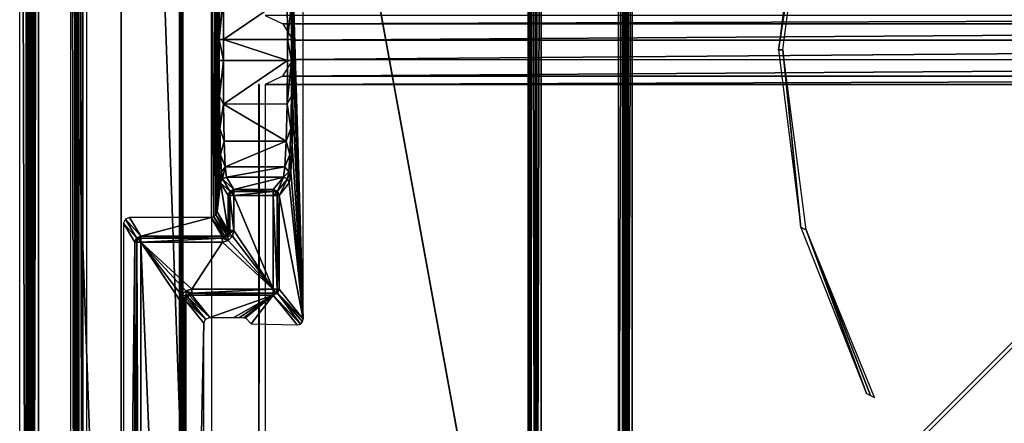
# Model space of a CAD drawing. Header units: millimetres. Extents: x -6 to 112, y 0 to 110.
# Tile 3 of 19: x -6 to 36, y 39 to 56. Entities that reach past the tile are written whole.
import ezdxf

# ---------------------------------------------------------------- set-up
doc = ezdxf.new("R2010")
doc.units = ezdxf.units.MM
doc.header["$LTSCALE"] = 159.143519
for name, color, linetype in [('10', 7, 'CONTINUOUS'), ('11', 7, 'CONTINUOUS'), ('119', 7, 'CONTINUOUS'), ('133', 7, 'CONTINUOUS'), ('134', 7, 'CONTINUOUS'), ('137', 7, 'CONTINUOUS'), ('138', 7, 'CONTINUOUS'), ('155', 7, 'CONTINUOUS'), ('156', 7, 'CONTINUOUS'), ('161', 7, 'CONTINUOUS'), ('236', 7, 'CONTINUOUS'), ('241', 7, 'CONTINUOUS'), ('247', 7, 'CONTINUOUS'), ('248', 7, 'CONTINUOUS'), ('249', 7, 'CONTINUOUS'), ('273', 7, 'CONTINUOUS'), ('278', 7, 'CONTINUOUS'), ('282', 7, 'CONTINUOUS'), ('283', 7, 'CONTINUOUS'), ('297', 7, 'CONTINUOUS'), ('298', 7, 'CONTINUOUS'), ('299', 7, 'CONTINUOUS'), ('3', 7, 'CONTINUOUS'), ('300', 7, 'CONTINUOUS'), ('305', 7, 'CONTINUOUS'), ('306', 7, 'CONTINUOUS'), ('307', 7, 'CONTINUOUS'), ('308', 7, 'CONTINUOUS'), ('311', 7, 'CONTINUOUS'), ('312', 7, 'CONTINUOUS'), ('32', 7, 'CONTINUOUS'), ('321', 7, 'CONTINUOUS'), ('322', 7, 'CONTINUOUS'), ('323', 7, 'CONTINUOUS'), ('326', 7, 'CONTINUOUS'), ('336', 7, 'CONTINUOUS'), ('34', 7, 'CONTINUOUS'), ('344', 7, 'CONTINUOUS'), ('350', 7, 'CONTINUOUS'), ('365', 7, 'CONTINUOUS'), ('37', 7, 'CONTINUOUS'), ('404', 7, 'CONTINUOUS'), ('416', 7, 'CONTINUOUS'), ('417', 7, 'CONTINUOUS'), ('421', 7, 'CONTINUOUS'), ('425', 7, 'CONTINUOUS'), ('431', 7, 'CONTINUOUS'), ('433', 7, 'CONTINUOUS'), ('46', 7, 'CONTINUOUS'), ('48', 7, 'CONTINUOUS'), ('52', 7, 'CONTINUOUS'), ('53', 7, 'CONTINUOUS'), ('54', 7, 'CONTINUOUS'), ('58', 7, 'CONTINUOUS'), ('62', 7, 'CONTINUOUS'), ('63', 7, 'CONTINUOUS'), ('67', 7, 'CONTINUOUS'), ('71', 7, 'CONTINUOUS'), ('75', 7, 'CONTINUOUS'), ('81', 7, 'CONTINUOUS'), ('86', 7, 'CONTINUOUS'), ('87', 7, 'CONTINUOUS'), ('88', 7, 'CONTINUOUS'), ('9', 7, 'CONTINUOUS')]:
    doc.layers.add(name, color=color, linetype=linetype)

msp = doc.modelspace()

# ---------------------------------------------------------------- linework, layer by layer
at = {"layer": '10', "linetype": 'CONTINUOUS'}
for points in [[(-5.563, 1.052, -714.081), (-5.563, 108.948, -714.081), (-5.495, 108.948, -714.328), (-5.563, 1.052, -714.081)], [(-5.495, 1.052, -714.328), (-5.563, 1.052, -714.081), (-5.495, 108.948, -714.328), (-5.495, 1.052, -714.328)], [(-5.314, 1.052, -714.509), (-5.495, 1.052, -714.328), (-5.314, 108.948, -714.509), (-5.314, 1.052, -714.509)], [(-5.314, 108.948, -714.509), (-5.495, 1.052, -714.328), (-5.495, 108.948, -714.328), (-5.314, 108.948, -714.509)], [(-5.067, 108.948, -714.576), (-5.314, 1.052, -714.509), (-5.314, 108.948, -714.509), (-5.067, 108.948, -714.576)], [(-5.067, 108.948, -714.576), (-5.067, 1.052, -714.576), (-5.314, 1.052, -714.509), (-5.067, 108.948, -714.576)]]:
    msp.add_3dface(points, dxfattribs=at)
at = {"layer": '11', "linetype": 'CONTINUOUS'}
for points in [[(-5.868, 109.546, -679.772), (-5.563, 1.052, -714.081), (-5.868, 0.454, -679.772), (-5.868, 109.546, -679.772)], [(-5.563, 108.948, -714.081), (-5.563, 1.052, -714.081), (-5.868, 109.546, -679.772), (-5.563, 108.948, -714.081)]]:
    msp.add_3dface(points, dxfattribs=at)
at = {"layer": '119', "linetype": 'CONTINUOUS'}
for points in [[(-3.414, 2.246, -631.633), (-3.337, 2.246, -631.46), (-3.414, 107.754, -631.633), (-3.414, 2.246, -631.633)], [(-3.414, 107.754, -631.633), (-3.337, 2.246, -631.46), (-3.337, 107.754, -631.46), (-3.414, 107.754, -631.633)], [(-3.162, 2.246, -631.39), (-3.162, 107.754, -631.39), (-3.337, 107.754, -631.46), (-3.162, 2.246, -631.39)], [(-3.337, 2.246, -631.46), (-3.162, 2.246, -631.39), (-3.337, 107.754, -631.46), (-3.337, 2.246, -631.46)]]:
    msp.add_3dface(points, dxfattribs=at)
at = {"layer": '133', "linetype": 'CONTINUOUS'}
for points in [[(3.151, 47.261, -612.715), (3.075, 48.761, -612.888), (3.075, 47.261, -612.888), (3.151, 47.261, -612.715)], [(3.151, 48.761, -612.715), (3.075, 48.761, -612.888), (3.151, 47.261, -612.715), (3.151, 48.761, -612.715)], [(3.327, 47.261, -612.644), (3.151, 48.761, -612.715), (3.151, 47.261, -612.715), (3.327, 47.261, -612.644)], [(3.327, 47.261, -612.644), (3.327, 48.761, -612.644), (3.151, 48.761, -612.715), (3.327, 47.261, -612.644)]]:
    msp.add_3dface(points, dxfattribs=at)
at = {"layer": '134', "linetype": 'CONTINUOUS'}
for points in [[(-0.848, 4.574, -612.68), (-0.925, 46.761, -612.854), (-0.925, 4.574, -612.854), (-0.848, 4.574, -612.68)], [(-0.848, 46.761, -612.68), (-0.925, 46.761, -612.854), (-0.848, 4.574, -612.68), (-0.848, 46.761, -612.68)], [(-0.673, 4.574, -612.61), (-0.848, 46.761, -612.68), (-0.848, 4.574, -612.68), (-0.673, 4.574, -612.61)], [(-0.673, 4.574, -612.61), (-0.673, 46.761, -612.61), (-0.848, 46.761, -612.68), (-0.673, 4.574, -612.61)]]:
    msp.add_3dface(points, dxfattribs=at)
at = {"layer": '137', "linetype": 'CONTINUOUS'}
for points in [[(1.512, 44.49, -612.868), (5.012, 44.49, -612.898), (5.013, 44.566, -612.728), (1.512, 44.49, -612.868)], [(1.513, 44.566, -612.698), (1.512, 44.49, -612.868), (5.013, 44.566, -612.728), (1.513, 44.566, -612.698)], [(5.014, 44.739, -612.659), (1.514, 44.739, -612.629), (1.513, 44.566, -612.698), (5.014, 44.739, -612.659)], [(5.014, 44.739, -612.659), (1.513, 44.566, -612.698), (5.013, 44.566, -612.728), (5.014, 44.739, -612.659)]]:
    msp.add_3dface(points, dxfattribs=at)
at = {"layer": '138', "linetype": 'CONTINUOUS'}
for points in [[(1.014, 44.24, -612.625), (1.014, 6.76, -612.625), (1.186, 6.76, -612.696), (1.014, 44.24, -612.625)], [(1.014, 44.24, -612.625), (1.186, 6.76, -612.696), (1.186, 44.24, -612.696), (1.014, 44.24, -612.625)], [(1.186, 44.24, -612.696), (1.262, 6.76, -612.866), (1.262, 44.24, -612.866), (1.186, 44.24, -612.696)], [(1.186, 6.76, -612.696), (1.262, 6.76, -612.866), (1.186, 44.24, -612.696), (1.186, 6.76, -612.696)]]:
    msp.add_3dface(points, dxfattribs=at)
at = {"layer": '155', "linetype": 'CONTINUOUS'}
for points in [[(5.801, 54.546, -630.139), (5.625, 55.454, -630.065), (5.625, 54.546, -630.065), (5.801, 54.546, -630.139)], [(5.801, 55.454, -630.139), (5.625, 55.454, -630.065), (5.801, 54.546, -630.139), (5.801, 55.454, -630.139)], [(5.872, 54.546, -630.306), (5.872, 55.454, -630.306), (5.801, 55.454, -630.139), (5.872, 54.546, -630.306)], [(5.872, 54.546, -630.306), (5.801, 55.454, -630.139), (5.801, 54.546, -630.139), (5.872, 54.546, -630.306)]]:
    msp.add_3dface(points, dxfattribs=at)
at = {"layer": '156', "linetype": 'CONTINUOUS'}
for points in [[(2.623, 55.454, -630.285), (2.697, 54.546, -630.113), (2.697, 55.454, -630.113), (2.623, 55.454, -630.285)], [(2.623, 54.546, -630.285), (2.697, 54.546, -630.113), (2.623, 55.454, -630.285), (2.623, 54.546, -630.285)], [(2.697, 55.454, -630.113), (2.875, 54.546, -630.041), (2.875, 55.454, -630.041), (2.697, 55.454, -630.113)], [(2.697, 54.546, -630.113), (2.875, 54.546, -630.041), (2.697, 55.454, -630.113), (2.697, 54.546, -630.113)]]:
    msp.add_3dface(points, dxfattribs=at)
at = {"layer": '161', "linetype": 'CONTINUOUS'}
for points in [[(2.347, 61.94, -631.437), (2.343, 47.821, -631.437), (2.461, 47.849, -631.41), (2.347, 61.94, -631.437)], [(2.523, 61.94, -631.367), (2.347, 61.94, -631.437), (2.461, 47.849, -631.41), (2.523, 61.94, -631.367)], [(2.554, 47.928, -631.33), (2.523, 61.94, -631.367), (2.461, 47.849, -631.41), (2.554, 47.928, -631.33)], [(2.599, 48.06, -631.193), (2.523, 61.94, -631.367), (2.554, 47.928, -631.33), (2.599, 48.06, -631.193)], [(2.599, 48.06, -631.193), (2.599, 61.94, -631.193), (2.523, 61.94, -631.367), (2.599, 48.06, -631.193)]]:
    msp.add_3dface(points, dxfattribs=at)
at = {"layer": '236', "linetype": 'CONTINUOUS'}
for points in [[(1.335, 44.417, -612.862), (1.281, 44.336, -612.863), (2.109, 43.453, -634.937), (1.335, 44.417, -612.862)], [(1.416, 44.471, -612.864), (1.335, 44.417, -612.862), (2.286, 43.526, -634.934), (1.416, 44.471, -612.864)], [(2.286, 43.526, -634.934), (1.335, 44.417, -612.862), (2.109, 43.453, -634.937), (2.286, 43.526, -634.934)], [(1.512, 44.49, -612.868), (1.416, 44.471, -612.864), (2.286, 43.526, -634.934), (1.512, 44.49, -612.868)], [(1.281, 44.336, -612.863), (1.262, 44.24, -612.866), (2.109, 43.453, -634.937), (1.281, 44.336, -612.863)], [(1.262, 44.24, -612.866), (2.036, 43.277, -634.932), (2.109, 43.453, -634.937), (1.262, 44.24, -612.866)]]:
    msp.add_3dface(points, dxfattribs=at)
at = {"layer": '241', "linetype": 'CONTINUOUS'}
for points in [[(1.081, 44.49, -612.625), (1.014, 44.24, -612.625), (1.209, 44.366, -612.693), (1.081, 44.49, -612.625)], [(1.014, 44.24, -612.625), (1.186, 44.24, -612.696), (1.209, 44.366, -612.693), (1.014, 44.24, -612.625)], [(1.264, 44.672, -612.627), (1.081, 44.49, -612.625), (1.28, 44.473, -612.693), (1.264, 44.672, -612.627)], [(1.28, 44.473, -612.693), (1.081, 44.49, -612.625), (1.209, 44.366, -612.693), (1.28, 44.473, -612.693)], [(1.209, 44.366, -612.693), (1.186, 44.24, -612.696), (1.281, 44.336, -612.863), (1.209, 44.366, -612.693)], [(1.28, 44.473, -612.693), (1.209, 44.366, -612.693), (1.281, 44.336, -612.863), (1.28, 44.473, -612.693)], [(1.514, 44.739, -612.629), (1.264, 44.672, -612.627), (1.513, 44.566, -612.698), (1.514, 44.739, -612.629)], [(1.513, 44.566, -612.698), (1.264, 44.672, -612.627), (1.387, 44.544, -612.695), (1.513, 44.566, -612.698)], [(1.387, 44.544, -612.695), (1.264, 44.672, -612.627), (1.28, 44.473, -612.693), (1.387, 44.544, -612.695)], [(1.387, 44.544, -612.695), (1.28, 44.473, -612.693), (1.416, 44.471, -612.864), (1.387, 44.544, -612.695)], [(1.335, 44.417, -612.862), (1.28, 44.473, -612.693), (1.281, 44.336, -612.863), (1.335, 44.417, -612.862)], [(1.416, 44.471, -612.864), (1.28, 44.473, -612.693), (1.335, 44.417, -612.862), (1.416, 44.471, -612.864)], [(1.513, 44.566, -612.698), (1.387, 44.544, -612.695), (1.512, 44.49, -612.868), (1.513, 44.566, -612.698)], [(1.512, 44.49, -612.868), (1.387, 44.544, -612.695), (1.416, 44.471, -612.864), (1.512, 44.49, -612.868)], [(1.186, 44.24, -612.696), (1.262, 44.24, -612.866), (1.281, 44.336, -612.863), (1.186, 44.24, -612.696)]]:
    msp.add_3dface(points, dxfattribs=at)
at = {"layer": '247', "linetype": 'CONTINUOUS'}
for points in [[(5.014, 48.761, -612.659), (5.014, 44.739, -612.659), (5.186, 44.739, -612.73), (5.014, 48.761, -612.659)], [(5.014, 48.761, -612.659), (5.186, 44.739, -612.73), (5.186, 48.761, -612.73), (5.014, 48.761, -612.659)], [(5.262, 44.739, -612.9), (5.262, 48.761, -612.9), (5.186, 48.761, -612.73), (5.262, 44.739, -612.9)], [(5.186, 44.739, -612.73), (5.262, 44.739, -612.9), (5.186, 48.761, -612.73), (5.186, 44.739, -612.73)]]:
    msp.add_3dface(points, dxfattribs=at)
at = {"layer": '248', "linetype": 'CONTINUOUS'}
for points in [[(5.013, 44.566, -612.728), (5.012, 44.49, -612.898), (5.133, 44.565, -612.777), (5.013, 44.566, -612.728)], [(5.133, 44.565, -612.777), (5.012, 44.49, -612.898), (5.188, 44.563, -612.895), (5.133, 44.565, -612.777)], [(5.014, 44.739, -612.659), (5.013, 44.566, -612.728), (5.133, 44.565, -612.777), (5.014, 44.739, -612.659)], [(5.014, 44.739, -612.659), (5.133, 44.565, -612.777), (5.186, 44.739, -612.73), (5.014, 44.739, -612.659)], [(5.186, 44.739, -612.73), (5.133, 44.565, -612.777), (5.188, 44.563, -612.895), (5.186, 44.739, -612.73)], [(5.262, 44.739, -612.9), (5.186, 44.739, -612.73), (5.188, 44.563, -612.895), (5.262, 44.739, -612.9)]]:
    msp.add_3dface(points, dxfattribs=at)
at = {"layer": '249', "linetype": 'CONTINUOUS'}
for points in [[(5.188, 44.563, -612.895), (5.012, 44.49, -612.898), (6.183, 43.246, -642.336), (5.188, 44.563, -612.895)], [(5.012, 44.49, -612.898), (6.04, 43.211, -642.185), (6.183, 43.246, -642.336), (5.012, 44.49, -612.898)], [(5.262, 44.739, -612.9), (5.188, 44.563, -612.895), (6.299, 43.45, -642.451), (5.262, 44.739, -612.9)], [(6.299, 43.45, -642.451), (5.188, 44.563, -612.895), (6.268, 43.333, -642.423), (6.299, 43.45, -642.451)], [(6.268, 43.333, -642.423), (5.188, 44.563, -612.895), (6.183, 43.246, -642.336), (6.268, 43.333, -642.423)]]:
    msp.add_3dface(points, dxfattribs=at)
at = {"layer": '273', "linetype": 'CONTINUOUS'}
for points in [[(-0.675, 47.01, -612.849), (2.343, 47.821, -631.437), (-1.158, 47.821, -631.407), (-0.675, 47.01, -612.849)], [(-0.675, 47.01, -612.849), (2.826, 47.01, -612.879), (2.343, 47.821, -631.437), (-0.675, 47.01, -612.849)]]:
    msp.add_3dface(points, dxfattribs=at)
at = {"layer": '278', "linetype": 'CONTINUOUS'}
for points in [[(3.325, 49.01, -612.884), (5.446, 49.551, -625.281), (3.003, 49.551, -625.26), (3.325, 49.01, -612.884)], [(5.012, 49.01, -612.898), (5.446, 49.551, -625.281), (3.325, 49.01, -612.884), (5.012, 49.01, -612.898)]]:
    msp.add_3dface(points, dxfattribs=at)
at = {"layer": '282', "linetype": 'CONTINUOUS'}
for points in [[(2.875, 55.454, -630.041), (5.611, 57.316, -629.705), (2.884, 57.317, -629.681), (2.875, 55.454, -630.041)], [(5.625, 55.454, -630.065), (5.611, 57.316, -629.705), (2.875, 55.454, -630.041), (5.625, 55.454, -630.065)]]:
    msp.add_3dface(points, dxfattribs=at)
at = {"layer": '283', "linetype": 'CONTINUOUS'}
for points in [[(2.884, 52.683, -629.681), (5.625, 54.546, -630.065), (2.875, 54.546, -630.041), (2.884, 52.683, -629.681)], [(5.611, 52.684, -629.705), (5.625, 54.546, -630.065), (2.884, 52.683, -629.681), (5.611, 52.684, -629.705)], [(5.573, 51.089, -628.676), (5.611, 52.684, -629.705), (2.884, 52.683, -629.681), (5.573, 51.089, -628.676)], [(2.912, 51.088, -628.652), (5.573, 51.089, -628.676), (2.884, 52.683, -629.681), (2.912, 51.088, -628.652)], [(2.954, 49.992, -627.106), (5.573, 51.089, -628.676), (2.912, 51.088, -628.652), (2.954, 49.992, -627.106)], [(5.515, 49.992, -627.128), (5.573, 51.089, -628.676), (2.954, 49.992, -627.106), (5.515, 49.992, -627.128)], [(3.003, 49.551, -625.26), (5.515, 49.992, -627.128), (2.954, 49.992, -627.106), (3.003, 49.551, -625.26)], [(5.446, 49.551, -625.281), (5.515, 49.992, -627.128), (3.003, 49.551, -625.26), (5.446, 49.551, -625.281)]]:
    msp.add_3dface(points, dxfattribs=at)
at = {"layer": '297', "linetype": 'CONTINUOUS'}
for points in [[(3.327, 48.934, -612.714), (5.012, 49.01, -612.898), (3.325, 49.01, -612.884), (3.327, 48.934, -612.714)], [(5.013, 48.933, -612.728), (5.012, 49.01, -612.898), (3.327, 48.934, -612.714), (5.013, 48.933, -612.728)], [(3.327, 48.761, -612.644), (5.013, 48.933, -612.728), (3.327, 48.934, -612.714), (3.327, 48.761, -612.644)], [(3.327, 48.761, -612.644), (5.014, 48.761, -612.659), (5.013, 48.933, -612.728), (3.327, 48.761, -612.644)]]:
    msp.add_3dface(points, dxfattribs=at)
at = {"layer": '298', "linetype": 'CONTINUOUS'}
for points in [[(5.446, 49.551, -625.281), (5.012, 49.01, -612.898), (5.188, 48.937, -612.895), (5.446, 49.551, -625.281)], [(5.623, 49.478, -625.278), (5.446, 49.551, -625.281), (5.188, 48.937, -612.895), (5.623, 49.478, -625.278)], [(5.262, 48.761, -612.9), (5.623, 49.478, -625.278), (5.188, 48.937, -612.895), (5.262, 48.761, -612.9)], [(5.262, 48.761, -612.9), (5.696, 49.301, -625.283), (5.623, 49.478, -625.278), (5.262, 48.761, -612.9)]]:
    msp.add_3dface(points, dxfattribs=at)
at = {"layer": '299', "linetype": 'CONTINUOUS'}
for points in [[(5.801, 54.546, -630.139), (5.625, 54.546, -630.065), (5.611, 52.684, -629.705), (5.801, 54.546, -630.139)], [(5.792, 53.018, -629.903), (5.801, 54.546, -630.139), (5.611, 52.684, -629.705), (5.792, 53.018, -629.903)], [(5.872, 54.546, -630.306), (5.801, 54.546, -630.139), (5.792, 53.018, -629.903), (5.872, 54.546, -630.306)], [(5.859, 52.59, -629.927), (5.872, 54.546, -630.306), (5.792, 53.018, -629.903), (5.859, 52.59, -629.927)], [(5.767, 51.632, -629.218), (5.792, 53.018, -629.903), (5.611, 52.684, -629.705), (5.767, 51.632, -629.218)], [(5.767, 51.632, -629.218), (5.859, 52.59, -629.927), (5.792, 53.018, -629.903), (5.767, 51.632, -629.218)], [(5.573, 51.089, -628.676), (5.767, 51.632, -629.218), (5.611, 52.684, -629.705), (5.573, 51.089, -628.676)], [(5.821, 50.916, -628.848), (5.859, 52.59, -629.927), (5.767, 51.632, -629.218), (5.821, 50.916, -628.848)], [(5.728, 50.517, -628.148), (5.767, 51.632, -629.218), (5.573, 51.089, -628.676), (5.728, 50.517, -628.148)], [(5.728, 50.517, -628.148), (5.821, 50.916, -628.848), (5.767, 51.632, -629.218), (5.728, 50.517, -628.148)], [(5.515, 49.992, -627.128), (5.728, 50.517, -628.148), (5.573, 51.089, -628.676), (5.515, 49.992, -627.128)], [(5.764, 49.764, -627.221), (5.821, 50.916, -628.848), (5.728, 50.517, -628.148), (5.764, 49.764, -627.221)], [(5.678, 49.776, -626.793), (5.728, 50.517, -628.148), (5.515, 49.992, -627.128), (5.678, 49.776, -626.793)], [(5.678, 49.776, -626.793), (5.764, 49.764, -627.221), (5.728, 50.517, -628.148), (5.678, 49.776, -626.793)], [(5.446, 49.551, -625.281), (5.678, 49.776, -626.793), (5.515, 49.992, -627.128), (5.446, 49.551, -625.281)], [(5.446, 49.551, -625.281), (5.623, 49.478, -625.278), (5.678, 49.776, -626.793), (5.446, 49.551, -625.281)], [(5.623, 49.478, -625.278), (5.764, 49.764, -627.221), (5.678, 49.776, -626.793), (5.623, 49.478, -625.278)], [(5.696, 49.301, -625.283), (5.764, 49.764, -627.221), (5.623, 49.478, -625.278), (5.696, 49.301, -625.283)]]:
    msp.add_3dface(points, dxfattribs=at)
at = {"layer": '3', "linetype": 'CONTINUOUS'}
for points in [[(-5.407, 109.5, -631.37), (-1.512, 0.5, -176.387), (-1.512, 109.5, -176.387), (-5.407, 109.5, -631.37)], [(-5.407, 0.5, -631.37), (-1.512, 0.5, -176.387), (-5.407, 109.5, -631.37), (-5.407, 0.5, -631.37)], [(-1.512, 0.5, -176.387), (2.383, 0.5, 278.596), (-1.512, 109.5, -176.387), (-1.512, 0.5, -176.387)], [(2.383, 0.5, 278.596), (2.383, 109.5, 278.596), (-1.512, 109.5, -176.387), (2.383, 0.5, 278.596)]]:
    msp.add_3dface(points, dxfattribs=at)
at = {"layer": '300', "linetype": 'CONTINUOUS'}
for points in [[(5.625, 55.454, -630.065), (5.792, 56.982, -629.903), (5.611, 57.316, -629.705), (5.625, 55.454, -630.065)], [(5.801, 55.454, -630.139), (5.859, 57.411, -629.927), (5.792, 56.982, -629.903), (5.801, 55.454, -630.139)], [(5.872, 55.454, -630.306), (5.859, 57.411, -629.927), (5.801, 55.454, -630.139), (5.872, 55.454, -630.306)], [(5.801, 55.454, -630.139), (5.792, 56.982, -629.903), (5.625, 55.454, -630.065), (5.801, 55.454, -630.139)]]:
    msp.add_3dface(points, dxfattribs=at)
at = {"layer": '305', "linetype": 'CONTINUOUS'}
for points in [[(2.632, 57.41, -629.907), (2.623, 55.454, -630.285), (2.704, 56.98, -629.878), (2.632, 57.41, -629.907)], [(2.697, 55.454, -630.113), (2.875, 55.454, -630.041), (2.884, 57.317, -629.681), (2.697, 55.454, -630.113)], [(2.704, 56.98, -629.878), (2.697, 55.454, -630.113), (2.884, 57.317, -629.681), (2.704, 56.98, -629.878)], [(2.623, 55.454, -630.285), (2.697, 55.454, -630.113), (2.704, 56.98, -629.878), (2.623, 55.454, -630.285)]]:
    msp.add_3dface(points, dxfattribs=at)
at = {"layer": '306', "linetype": 'CONTINUOUS'}
for points in [[(2.697, 54.546, -630.113), (2.623, 54.546, -630.285), (2.632, 52.59, -629.907), (2.697, 54.546, -630.113)], [(2.704, 53.02, -629.878), (2.697, 54.546, -630.113), (2.632, 52.59, -629.907), (2.704, 53.02, -629.878)], [(2.875, 54.546, -630.041), (2.697, 54.546, -630.113), (2.704, 53.02, -629.878), (2.875, 54.546, -630.041)], [(2.884, 52.683, -629.681), (2.875, 54.546, -630.041), (2.704, 53.02, -629.878), (2.884, 52.683, -629.681)], [(2.722, 51.635, -629.194), (2.704, 53.02, -629.878), (2.632, 52.59, -629.907), (2.722, 51.635, -629.194)], [(2.884, 52.683, -629.681), (2.704, 53.02, -629.878), (2.722, 51.635, -629.194), (2.884, 52.683, -629.681)], [(2.66, 50.915, -628.826), (2.722, 51.635, -629.194), (2.632, 52.59, -629.907), (2.66, 50.915, -628.826)], [(2.912, 51.088, -628.652), (2.884, 52.683, -629.681), (2.722, 51.635, -629.194), (2.912, 51.088, -628.652)], [(2.75, 50.52, -628.126), (2.722, 51.635, -629.194), (2.66, 50.915, -628.826), (2.75, 50.52, -628.126)], [(2.912, 51.088, -628.652), (2.722, 51.635, -629.194), (2.75, 50.52, -628.126), (2.912, 51.088, -628.652)], [(2.703, 49.764, -627.202), (2.75, 50.52, -628.126), (2.66, 50.915, -628.826), (2.703, 49.764, -627.202)], [(2.954, 49.992, -627.106), (2.912, 51.088, -628.652), (2.75, 50.52, -628.126), (2.954, 49.992, -627.106)], [(2.786, 49.778, -626.773), (2.75, 50.52, -628.126), (2.703, 49.764, -627.202), (2.786, 49.778, -626.773)], [(2.954, 49.992, -627.106), (2.75, 50.52, -628.126), (2.786, 49.778, -626.773), (2.954, 49.992, -627.106)], [(2.954, 49.992, -627.106), (2.786, 49.778, -626.773), (2.829, 49.48, -625.259), (2.954, 49.992, -627.106)], [(3.003, 49.551, -625.26), (2.954, 49.992, -627.106), (2.829, 49.48, -625.259), (3.003, 49.551, -625.26)], [(2.753, 49.301, -625.265), (2.786, 49.778, -626.773), (2.703, 49.764, -627.202), (2.753, 49.301, -625.265)], [(2.829, 49.48, -625.259), (2.786, 49.778, -626.773), (2.753, 49.301, -625.265), (2.829, 49.48, -625.259)]]:
    msp.add_3dface(points, dxfattribs=at)
at = {"layer": '307', "linetype": 'CONTINUOUS'}
for points in [[(3.149, 48.937, -612.882), (2.829, 49.48, -625.259), (2.753, 49.301, -625.265), (3.149, 48.937, -612.882)], [(3.325, 49.01, -612.884), (3.003, 49.551, -625.26), (2.829, 49.48, -625.259), (3.325, 49.01, -612.884)], [(3.149, 48.937, -612.882), (3.325, 49.01, -612.884), (2.829, 49.48, -625.259), (3.149, 48.937, -612.882)], [(3.075, 48.761, -612.888), (3.149, 48.937, -612.882), (2.753, 49.301, -625.265), (3.075, 48.761, -612.888)]]:
    msp.add_3dface(points, dxfattribs=at)
at = {"layer": '308', "linetype": 'CONTINUOUS'}
for points in [[(-0.673, 46.934, -612.68), (2.826, 47.01, -612.879), (-0.675, 47.01, -612.849), (-0.673, 46.934, -612.68)], [(2.827, 46.931, -612.707), (2.826, 47.01, -612.879), (-0.673, 46.934, -612.68), (2.827, 46.931, -612.707)], [(-0.673, 46.761, -612.61), (2.827, 46.931, -612.707), (-0.673, 46.934, -612.68), (-0.673, 46.761, -612.61)], [(-0.673, 46.761, -612.61), (2.828, 46.761, -612.64), (2.827, 46.931, -612.707), (-0.673, 46.761, -612.61)]]:
    msp.add_3dface(points, dxfattribs=at)
at = {"layer": '311', "linetype": 'CONTINUOUS'}
for points in [[(-1.407, 47.571, -631.405), (-0.851, 46.937, -612.848), (-1.334, 47.748, -631.405), (-1.407, 47.571, -631.405)], [(-0.675, 47.01, -612.849), (-1.158, 47.821, -631.407), (-1.334, 47.748, -631.405), (-0.675, 47.01, -612.849)], [(-0.851, 46.937, -612.848), (-0.675, 47.01, -612.849), (-1.334, 47.748, -631.405), (-0.851, 46.937, -612.848)], [(-0.925, 46.761, -612.854), (-0.851, 46.937, -612.848), (-1.407, 47.571, -631.405), (-0.925, 46.761, -612.854)]]:
    msp.add_3dface(points, dxfattribs=at)
at = {"layer": '312', "linetype": 'CONTINUOUS'}
for points in [[(2.343, 47.821, -631.437), (2.921, 47.029, -612.879), (2.461, 47.849, -631.41), (2.343, 47.821, -631.437)], [(2.826, 47.01, -612.879), (2.921, 47.029, -612.879), (2.343, 47.821, -631.437), (2.826, 47.01, -612.879)], [(3.002, 47.084, -612.881), (2.554, 47.928, -631.33), (2.461, 47.849, -631.41), (3.002, 47.084, -612.881)], [(2.921, 47.029, -612.879), (3.002, 47.084, -612.881), (2.461, 47.849, -631.41), (2.921, 47.029, -612.879)], [(3.075, 47.261, -612.888), (2.599, 48.06, -631.193), (2.554, 47.928, -631.33), (3.075, 47.261, -612.888)], [(3.056, 47.165, -612.884), (3.075, 47.261, -612.888), (2.554, 47.928, -631.33), (3.056, 47.165, -612.884)], [(3.002, 47.084, -612.881), (3.056, 47.165, -612.884), (2.554, 47.928, -631.33), (3.002, 47.084, -612.881)]]:
    msp.add_3dface(points, dxfattribs=at)
at = {"layer": '32', "linetype": 'CONTINUOUS'}
for points in [[(-2.988, 107, -640.841), (-3.335, 107, -681.34), (-3.335, 3, -681.34), (-2.988, 107, -640.841)], [(-2.988, 3, -640.841), (-2.988, 107, -640.841), (-3.335, 3, -681.34), (-2.988, 3, -640.841)]]:
    msp.add_3dface(points, dxfattribs=at)
at = {"layer": '321', "linetype": 'CONTINUOUS'}
for points in [[(-0.925, 46.761, -612.854), (-0.848, 46.761, -612.68), (-0.851, 46.937, -612.848), (-0.925, 46.761, -612.854)], [(-0.796, 46.935, -612.727), (-0.675, 47.01, -612.849), (-0.851, 46.937, -612.848), (-0.796, 46.935, -612.727)], [(-0.848, 46.761, -612.68), (-0.796, 46.935, -612.727), (-0.851, 46.937, -612.848), (-0.848, 46.761, -612.68)], [(-0.673, 46.761, -612.61), (-0.796, 46.935, -612.727), (-0.848, 46.761, -612.68), (-0.673, 46.761, -612.61)], [(-0.673, 46.934, -612.68), (-0.675, 47.01, -612.849), (-0.796, 46.935, -612.727), (-0.673, 46.934, -612.68)], [(-0.673, 46.761, -612.61), (-0.673, 46.934, -612.68), (-0.796, 46.935, -612.727), (-0.673, 46.761, -612.61)]]:
    msp.add_3dface(points, dxfattribs=at)
at = {"layer": '322', "linetype": 'CONTINUOUS'}
for points in [[(2.826, 47.01, -612.879), (2.953, 46.956, -612.708), (2.921, 47.029, -612.879), (2.826, 47.01, -612.879)], [(2.827, 46.931, -612.707), (2.953, 46.956, -612.708), (2.826, 47.01, -612.879), (2.827, 46.931, -612.707)], [(2.827, 46.931, -612.707), (3.078, 46.828, -612.642), (2.953, 46.956, -612.708), (2.827, 46.931, -612.707)], [(2.828, 46.761, -612.64), (3.078, 46.828, -612.642), (2.827, 46.931, -612.707), (2.828, 46.761, -612.64)], [(2.921, 47.029, -612.879), (3.06, 47.028, -612.709), (3.002, 47.084, -612.881), (2.921, 47.029, -612.879)], [(2.953, 46.956, -612.708), (3.06, 47.028, -612.709), (2.921, 47.029, -612.879), (2.953, 46.956, -612.708)], [(2.953, 46.956, -612.708), (3.078, 46.828, -612.642), (3.06, 47.028, -612.709), (2.953, 46.956, -612.708)], [(3.002, 47.084, -612.881), (3.06, 47.028, -612.709), (3.056, 47.165, -612.884), (3.002, 47.084, -612.881)], [(3.129, 47.135, -612.712), (3.151, 47.261, -612.715), (3.056, 47.165, -612.884), (3.129, 47.135, -612.712)], [(3.151, 47.261, -612.715), (3.075, 47.261, -612.888), (3.056, 47.165, -612.884), (3.151, 47.261, -612.715)], [(3.06, 47.028, -612.709), (3.129, 47.135, -612.712), (3.056, 47.165, -612.884), (3.06, 47.028, -612.709)], [(3.06, 47.028, -612.709), (3.26, 47.011, -612.644), (3.129, 47.135, -612.712), (3.06, 47.028, -612.709)], [(3.078, 46.828, -612.642), (3.26, 47.011, -612.644), (3.06, 47.028, -612.709), (3.078, 46.828, -612.642)], [(3.26, 47.011, -612.644), (3.327, 47.261, -612.644), (3.129, 47.135, -612.712), (3.26, 47.011, -612.644)], [(3.327, 47.261, -612.644), (3.151, 47.261, -612.715), (3.129, 47.135, -612.712), (3.327, 47.261, -612.644)]]:
    msp.add_3dface(points, dxfattribs=at)
at = {"layer": '323', "linetype": 'CONTINUOUS'}
for points in [[(3.204, 48.935, -612.762), (3.325, 49.01, -612.884), (3.149, 48.937, -612.882), (3.204, 48.935, -612.762)], [(3.327, 48.934, -612.714), (3.325, 49.01, -612.884), (3.204, 48.935, -612.762), (3.327, 48.934, -612.714)], [(3.075, 48.761, -612.888), (3.151, 48.761, -612.715), (3.149, 48.937, -612.882), (3.075, 48.761, -612.888)], [(3.151, 48.761, -612.715), (3.204, 48.935, -612.762), (3.149, 48.937, -612.882), (3.151, 48.761, -612.715)], [(3.327, 48.761, -612.644), (3.204, 48.935, -612.762), (3.151, 48.761, -612.715), (3.327, 48.761, -612.644)], [(3.327, 48.761, -612.644), (3.327, 48.934, -612.714), (3.204, 48.935, -612.762), (3.327, 48.761, -612.644)]]:
    msp.add_3dface(points, dxfattribs=at)
at = {"layer": '326', "linetype": 'CONTINUOUS'}
for points in [[(19.827, 83.929, -670.788), (19.999, 83.929, -670.858), (19.827, 26.071, -670.788), (19.827, 83.929, -670.788)], [(19.827, 26.071, -670.788), (19.999, 83.929, -670.858), (20.002, 26.071, -670.861), (19.827, 26.071, -670.788)], [(19.999, 83.929, -670.858), (20.075, 83.929, -671.036), (20.002, 26.071, -670.861), (19.999, 83.929, -670.858)], [(20.075, 83.929, -671.036), (20.075, 26.071, -671.036), (20.002, 26.071, -670.861), (20.075, 83.929, -671.036)]]:
    msp.add_3dface(points, dxfattribs=at)
at = {"layer": '336', "linetype": 'CONTINUOUS'}
for points in [[(20.237, 26.246, -681.22), (20.164, 26.246, -681.045), (20.237, 83.754, -681.22), (20.237, 26.246, -681.22)], [(20.164, 26.246, -681.045), (20.164, 83.754, -681.045), (20.237, 83.754, -681.22), (20.164, 26.246, -681.045)], [(20.412, 83.754, -681.293), (20.237, 26.246, -681.22), (20.237, 83.754, -681.22), (20.412, 83.754, -681.293)], [(20.412, 83.754, -681.293), (20.412, 26.246, -681.293), (20.237, 26.246, -681.22), (20.412, 83.754, -681.293)]]:
    msp.add_3dface(points, dxfattribs=at)
at = {"layer": '34', "linetype": 'CONTINUOUS'}
for points in [[(5.417, 56.118, 282.57), (110.163, 56.479, 281.674), (4.667, 56.479, 282.577), (5.417, 56.118, 282.57)], [(109.414, 56.119, 281.68), (110.163, 56.479, 281.674), (5.417, 56.118, 282.57), (109.414, 56.119, 281.68)], [(5.858, 55.416, 282.567), (109.414, 56.119, 281.68), (5.417, 56.118, 282.57), (5.858, 55.416, 282.567)], [(108.972, 55.414, 281.684), (109.414, 56.119, 281.68), (5.858, 55.416, 282.567), (108.972, 55.414, 281.684)], [(5.859, 54.586, 282.567), (108.972, 55.414, 281.684), (5.858, 55.416, 282.567), (5.859, 54.586, 282.567)], [(108.972, 54.584, 281.684), (108.972, 55.414, 281.684), (5.859, 54.586, 282.567), (108.972, 54.584, 281.684)], [(5.416, 53.881, 282.57), (108.972, 54.584, 281.684), (5.859, 54.586, 282.567), (5.416, 53.881, 282.57)], [(109.413, 53.882, 281.68), (108.972, 54.584, 281.684), (5.416, 53.881, 282.57), (109.413, 53.882, 281.68)], [(110.163, 53.521, 281.674), (109.413, 53.882, 281.68), (4.667, 53.521, 282.577), (110.163, 53.521, 281.674)], [(4.667, 53.521, 282.577), (109.413, 53.882, 281.68), (5.416, 53.881, 282.57), (4.667, 53.521, 282.577)], [(57, 3.441, 282.129), (110.163, 53.521, 281.674), (4.667, 2.25, 282.577), (57, 3.441, 282.129)], [(4.667, 2.25, 282.577), (110.163, 53.521, 281.674), (4.667, 53.521, 282.577), (4.667, 2.25, 282.577)]]:
    msp.add_3dface(points, dxfattribs=at)
at = {"layer": '344', "linetype": 'CONTINUOUS'}
for points in [[(16.254, 22.246, -670.512), (16.254, 87.754, -670.512), (16.327, 87.754, -670.686), (16.254, 22.246, -670.512)], [(16.327, 22.246, -670.686), (16.254, 22.246, -670.512), (16.327, 87.754, -670.686), (16.327, 22.246, -670.686)], [(16.502, 87.754, -670.759), (16.327, 22.246, -670.686), (16.327, 87.754, -670.686), (16.502, 87.754, -670.759)], [(16.502, 87.754, -670.759), (16.502, 22.246, -670.759), (16.327, 22.246, -670.686), (16.502, 87.754, -670.759)]]:
    msp.add_3dface(points, dxfattribs=at)
at = {"layer": '350', "linetype": 'CONTINUOUS'}
for points in [[(16.042, 21.9, -650.596), (15.945, 21.9, -650.504), (16.041, 88.1, -650.594), (16.042, 21.9, -650.596)], [(15.945, 21.9, -650.504), (15.945, 88.1, -650.504), (16.041, 88.1, -650.594), (15.945, 21.9, -650.504)], [(16.078, 88.1, -650.722), (16.042, 21.9, -650.596), (16.041, 88.1, -650.594), (16.078, 88.1, -650.722)], [(16.078, 88.1, -650.722), (16.078, 21.9, -650.722), (16.042, 21.9, -650.596), (16.078, 88.1, -650.722)]]:
    msp.add_3dface(points, dxfattribs=at)
at = {"layer": '365', "linetype": 'CONTINUOUS'}
for points in [[(1.021, 6.746, -642.585), (0.994, 6.746, -642.477), (1.021, 103.254, -642.585), (1.021, 6.746, -642.585)], [(1.021, 103.254, -642.585), (0.994, 6.746, -642.477), (0.994, 103.254, -642.477), (1.021, 103.254, -642.585)], [(1.031, 6.746, -642.604), (1.021, 6.746, -642.585), (1.031, 103.254, -642.604), (1.031, 6.746, -642.604)], [(1.031, 103.254, -642.604), (1.021, 6.746, -642.585), (1.021, 103.254, -642.585), (1.031, 103.254, -642.604)], [(1.127, 6.746, -642.694), (1.031, 6.746, -642.604), (1.127, 103.254, -642.694), (1.127, 6.746, -642.694)], [(1.127, 103.254, -642.694), (1.031, 6.746, -642.604), (1.031, 103.254, -642.604), (1.127, 103.254, -642.694)]]:
    msp.add_3dface(points, dxfattribs=at)
at = {"layer": '37', "linetype": 'CONTINUOUS'}
for points in [[(4.385, 53.521, 278.829), (4.385, 2.25, 278.829), (4.415, 53.521, 282.329), (4.385, 53.521, 278.829)], [(4.415, 53.521, 282.329), (4.385, 2.25, 278.829), (4.415, 2.25, 282.329), (4.415, 53.521, 282.329)]]:
    msp.add_3dface(points, dxfattribs=at)
at = {"layer": '404', "linetype": 'CONTINUOUS'}
for points in [[(5.188, 48.937, -612.895), (5.012, 49.01, -612.898), (5.013, 48.933, -612.728), (5.188, 48.937, -612.895)], [(5.187, 48.881, -612.777), (5.188, 48.937, -612.895), (5.013, 48.933, -612.728), (5.187, 48.881, -612.777)], [(5.014, 48.761, -612.659), (5.187, 48.881, -612.777), (5.013, 48.933, -612.728), (5.014, 48.761, -612.659)], [(5.014, 48.761, -612.659), (5.186, 48.761, -612.73), (5.187, 48.881, -612.777), (5.014, 48.761, -612.659)], [(5.186, 48.761, -612.73), (5.262, 48.761, -612.9), (5.187, 48.881, -612.777), (5.186, 48.761, -612.73)], [(5.262, 48.761, -612.9), (5.188, 48.937, -612.895), (5.187, 48.881, -612.777), (5.262, 48.761, -612.9)]]:
    msp.add_3dface(points, dxfattribs=at)
at = {"layer": '416', "linetype": 'CONTINUOUS'}
for points in [[(-5.338, 109.92, -632.571), (-5.338, 0.08, -632.571), (104.499, 0.08, -633.511), (-5.338, 109.92, -632.571)], [(104.499, 109.92, -633.511), (-5.338, 109.92, -632.571), (104.499, 0.08, -633.511), (104.499, 109.92, -633.511)]]:
    msp.add_3dface(points, dxfattribs=at)
at = {"layer": '417', "linetype": 'CONTINUOUS'}
for points in [[(104.247, 109.754, -643.51), (104.247, 0.246, -643.51), (-5.257, 0.246, -642.572), (104.247, 109.754, -643.51)], [(-5.257, 109.754, -642.572), (104.247, 109.754, -643.51), (-5.257, 0.246, -642.572), (-5.257, 109.754, -642.572)]]:
    msp.add_3dface(points, dxfattribs=at)
at = {"layer": '421', "linetype": 'CONTINUOUS'}
for points in [[(-3.432, 2.233, -632.342), (-3.414, 107.754, -631.633), (-3.432, 107.767, -632.342), (-3.432, 2.233, -632.342)], [(-3.414, 2.246, -631.633), (-3.414, 107.754, -631.633), (-3.432, 2.233, -632.342), (-3.414, 2.246, -631.633)]]:
    msp.add_3dface(points, dxfattribs=at)
at = {"layer": '425', "linetype": 'CONTINUOUS'}
for points in [[(-3.684, 107.767, -632.585), (-3.508, 2.233, -632.515), (-3.508, 107.767, -632.515), (-3.684, 107.767, -632.585)], [(-3.684, 2.233, -632.585), (-3.508, 2.233, -632.515), (-3.684, 107.767, -632.585), (-3.684, 2.233, -632.585)], [(-3.508, 107.767, -632.515), (-3.432, 2.233, -632.342), (-3.432, 107.767, -632.342), (-3.508, 107.767, -632.515)], [(-3.508, 2.233, -632.515), (-3.432, 2.233, -632.342), (-3.508, 107.767, -632.515), (-3.508, 2.233, -632.515)]]:
    msp.add_3dface(points, dxfattribs=at)
at = {"layer": '431', "linetype": 'CONTINUOUS'}
for points in [[(-5.59, 109.92, -632.823), (-5.517, 0.08, -632.644), (-5.517, 109.92, -632.644), (-5.59, 109.92, -632.823)], [(-5.59, 109.92, -632.823), (-5.59, 0.08, -632.823), (-5.517, 0.08, -632.644), (-5.59, 109.92, -632.823)], [(-5.338, 0.08, -632.571), (-5.338, 109.92, -632.571), (-5.517, 109.92, -632.644), (-5.338, 0.08, -632.571)], [(-5.517, 0.08, -632.644), (-5.338, 0.08, -632.571), (-5.517, 109.92, -632.644), (-5.517, 0.08, -632.644)]]:
    msp.add_3dface(points, dxfattribs=at)
at = {"layer": '433', "linetype": 'CONTINUOUS'}
for points in [[(-5.505, 0.246, -642.324), (-5.432, 109.754, -642.499), (-5.432, 0.246, -642.499), (-5.505, 0.246, -642.324)], [(-5.505, 0.246, -642.324), (-5.505, 109.754, -642.324), (-5.432, 109.754, -642.499), (-5.505, 0.246, -642.324)], [(-5.257, 109.754, -642.572), (-5.257, 0.246, -642.572), (-5.432, 0.246, -642.499), (-5.257, 109.754, -642.572)], [(-5.432, 109.754, -642.499), (-5.257, 109.754, -642.572), (-5.432, 0.246, -642.499), (-5.432, 109.754, -642.499)]]:
    msp.add_3dface(points, dxfattribs=at)
at = {"layer": '46', "linetype": 'CONTINUOUS'}
for points in [[(26.698, 55, 281.286), (27.874, 62.709, 248.38), (27.655, 62.608, 281.278), (26.698, 55, 281.286)], [(26.875, 55, 248.389), (27.874, 62.709, 248.38), (26.698, 55, 281.286), (26.875, 55, 248.389)], [(27.655, 47.392, 281.278), (26.875, 55, 248.389), (26.698, 55, 281.286), (27.655, 47.392, 281.278)], [(27.874, 47.291, 248.38), (26.875, 55, 248.389), (27.655, 47.392, 281.278), (27.874, 47.291, 248.38)], [(30.467, 40.259, 281.254), (27.874, 47.291, 248.38), (27.655, 47.392, 281.278), (30.467, 40.259, 281.254)], [(30.635, 40.174, 264.814), (27.874, 47.291, 248.38), (30.467, 40.259, 281.254), (30.635, 40.174, 264.814)], [(30.805, 40.09, 248.355), (27.874, 47.291, 248.38), (30.635, 40.174, 264.814), (30.805, 40.09, 248.355)]]:
    msp.add_3dface(points, dxfattribs=at)
at = {"layer": '48', "linetype": 'CONTINUOUS'}
for points in [[(-5.505, 0.246, -642.324), (-5.59, 0.08, -632.823), (-5.59, 109.92, -632.823), (-5.505, 0.246, -642.324)], [(-5.505, 109.754, -642.324), (-5.505, 0.246, -642.324), (-5.59, 109.92, -632.823), (-5.505, 109.754, -642.324)]]:
    msp.add_3dface(points, dxfattribs=at)
at = {"layer": '52', "linetype": 'CONTINUOUS'}
for points in [[(20.412, 26.246, -681.293), (20.412, 83.754, -681.293), (77.919, 26.246, -681.786), (20.412, 26.246, -681.293)], [(77.919, 26.246, -681.786), (20.412, 83.754, -681.293), (77.919, 83.754, -681.786), (77.919, 26.246, -681.786)]]:
    msp.add_3dface(points, dxfattribs=at)
at = {"layer": '53', "linetype": 'CONTINUOUS'}
for points in [[(16.502, 22.246, -670.759), (16.502, 87.754, -670.759), (82.008, 87.754, -671.32), (16.502, 22.246, -670.759)], [(82.008, 22.246, -671.32), (16.502, 22.246, -670.759), (82.008, 87.754, -671.32), (82.008, 22.246, -671.32)]]:
    msp.add_3dface(points, dxfattribs=at)
at = {"layer": '54', "linetype": 'CONTINUOUS'}
for points in [[(15.958, 21.788, -650.51), (1.127, 6.746, -642.694), (1.127, 103.254, -642.694), (15.958, 21.788, -650.51)], [(15.945, 21.9, -650.504), (15.958, 21.788, -650.51), (1.127, 103.254, -642.694), (15.945, 21.9, -650.504)], [(15.945, 88.1, -650.504), (15.945, 21.9, -650.504), (1.127, 103.254, -642.694), (15.945, 88.1, -650.504)]]:
    msp.add_3dface(points, dxfattribs=at)
at = {"layer": '58', "linetype": 'CONTINUOUS'}
for points in [[(3.327, 48.761, -612.644), (3.327, 47.261, -612.644), (5.014, 44.739, -612.659), (3.327, 48.761, -612.644)], [(5.014, 48.761, -612.659), (3.327, 48.761, -612.644), (5.014, 44.739, -612.659), (5.014, 48.761, -612.659)], [(3.26, 47.011, -612.644), (3.078, 46.828, -612.642), (5.014, 44.739, -612.659), (3.26, 47.011, -612.644)], [(3.327, 47.261, -612.644), (3.26, 47.011, -612.644), (5.014, 44.739, -612.659), (3.327, 47.261, -612.644)], [(1.014, 44.24, -612.625), (-0.673, 46.761, -612.61), (1.014, 6.76, -612.625), (1.014, 44.24, -612.625)], [(-0.673, 46.761, -612.61), (-0.673, 4.574, -612.61), (1.014, 6.76, -612.625), (-0.673, 46.761, -612.61)], [(2.828, 46.761, -612.64), (-0.673, 46.761, -612.61), (1.514, 44.739, -612.629), (2.828, 46.761, -612.64)], [(1.514, 44.739, -612.629), (-0.673, 46.761, -612.61), (1.264, 44.672, -612.627), (1.514, 44.739, -612.629)], [(1.264, 44.672, -612.627), (-0.673, 46.761, -612.61), (1.081, 44.49, -612.625), (1.264, 44.672, -612.627)], [(1.081, 44.49, -612.625), (-0.673, 46.761, -612.61), (1.014, 44.24, -612.625), (1.081, 44.49, -612.625)], [(5.014, 44.739, -612.659), (2.828, 46.761, -612.64), (1.514, 44.739, -612.629), (5.014, 44.739, -612.659)], [(3.078, 46.828, -612.642), (2.828, 46.761, -612.64), (5.014, 44.739, -612.659), (3.078, 46.828, -612.642)]]:
    msp.add_3dface(points, dxfattribs=at)
at = {"layer": '62', "linetype": 'CONTINUOUS'}
for points in [[(102.589, 2.246, -632.295), (-3.162, 107.754, -631.39), (-3.162, 2.246, -631.39), (102.589, 2.246, -632.295)], [(102.589, 107.754, -632.295), (-3.162, 107.754, -631.39), (102.589, 2.246, -632.295), (102.589, 107.754, -632.295)]]:
    msp.add_3dface(points, dxfattribs=at)
at = {"layer": '63', "linetype": 'CONTINUOUS'}
for points in [[(2.875, 54.546, -630.041), (5.625, 54.546, -630.065), (2.875, 55.454, -630.041), (2.875, 54.546, -630.041)], [(5.625, 54.546, -630.065), (5.625, 55.454, -630.065), (2.875, 55.454, -630.041), (5.625, 54.546, -630.065)]]:
    msp.add_3dface(points, dxfattribs=at)
at = {"layer": '67', "linetype": 'CONTINUOUS'}
for points in [[(20.164, 26.246, -681.045), (20.075, 26.071, -671.036), (20.075, 83.929, -671.036), (20.164, 26.246, -681.045)], [(20.164, 83.754, -681.045), (20.164, 26.246, -681.045), (20.075, 83.929, -671.036), (20.164, 83.754, -681.045)]]:
    msp.add_3dface(points, dxfattribs=at)
at = {"layer": '71', "linetype": 'CONTINUOUS'}
for points in [[(16.254, 87.754, -670.512), (16.254, 22.246, -670.512), (16.078, 88.1, -650.722), (16.254, 87.754, -670.512)], [(16.254, 22.246, -670.512), (16.078, 21.9, -650.722), (16.078, 88.1, -650.722), (16.254, 22.246, -670.512)]]:
    msp.add_3dface(points, dxfattribs=at)
at = {"layer": '75', "linetype": 'CONTINUOUS'}
for points in [[(-1.407, 4.25, -631.405), (-0.925, 46.761, -612.854), (-1.407, 47.571, -631.405), (-1.407, 4.25, -631.405)], [(-0.925, 4.574, -612.854), (-0.925, 46.761, -612.854), (-1.407, 4.25, -631.405), (-0.925, 4.574, -612.854)]]:
    msp.add_3dface(points, dxfattribs=at)
at = {"layer": '81', "linetype": 'CONTINUOUS'}
for points in [[(2.632, 57.41, -629.907), (2.599, 61.94, -631.193), (2.623, 55.454, -630.285), (2.632, 57.41, -629.907)], [(2.599, 48.06, -631.193), (2.623, 54.546, -630.285), (2.599, 61.94, -631.193), (2.599, 48.06, -631.193)], [(2.599, 61.94, -631.193), (2.623, 54.546, -630.285), (2.623, 55.454, -630.285), (2.599, 61.94, -631.193)], [(2.632, 52.59, -629.907), (2.623, 54.546, -630.285), (2.599, 48.06, -631.193), (2.632, 52.59, -629.907)], [(2.66, 50.915, -628.826), (2.632, 52.59, -629.907), (2.599, 48.06, -631.193), (2.66, 50.915, -628.826)], [(2.703, 49.764, -627.202), (2.66, 50.915, -628.826), (2.599, 48.06, -631.193), (2.703, 49.764, -627.202)], [(2.753, 49.301, -625.265), (2.703, 49.764, -627.202), (2.599, 48.06, -631.193), (2.753, 49.301, -625.265)], [(3.075, 47.261, -612.888), (2.753, 49.301, -625.265), (2.599, 48.06, -631.193), (3.075, 47.261, -612.888)], [(3.075, 47.261, -612.888), (3.075, 48.761, -612.888), (2.753, 49.301, -625.265), (3.075, 47.261, -612.888)]]:
    msp.add_3dface(points, dxfattribs=at)
at = {"layer": '86', "linetype": 'CONTINUOUS'}
for points in [[(6.299, 66.55, -642.451), (5.821, 59.086, -628.846), (6.299, 43.45, -642.451), (6.299, 66.55, -642.451)], [(5.821, 59.086, -628.846), (5.859, 57.411, -629.927), (6.299, 43.45, -642.451), (5.821, 59.086, -628.846)], [(5.859, 57.411, -629.927), (5.872, 55.454, -630.306), (6.299, 43.45, -642.451), (5.859, 57.411, -629.927)], [(5.872, 55.454, -630.306), (5.872, 54.546, -630.306), (6.299, 43.45, -642.451), (5.872, 55.454, -630.306)], [(5.872, 54.546, -630.306), (5.859, 52.59, -629.927), (6.299, 43.45, -642.451), (5.872, 54.546, -630.306)], [(5.859, 52.59, -629.927), (5.821, 50.916, -628.848), (6.299, 43.45, -642.451), (5.859, 52.59, -629.927)], [(5.821, 50.916, -628.848), (5.764, 49.764, -627.221), (6.299, 43.45, -642.451), (5.821, 50.916, -628.848)], [(5.764, 49.764, -627.221), (5.696, 49.301, -625.283), (6.299, 43.45, -642.451), (5.764, 49.764, -627.221)], [(5.696, 49.301, -625.283), (5.262, 48.761, -612.9), (6.299, 43.45, -642.451), (5.696, 49.301, -625.283)], [(5.262, 48.761, -612.9), (5.262, 44.739, -612.9), (6.299, 43.45, -642.451), (5.262, 48.761, -612.9)]]:
    msp.add_3dface(points, dxfattribs=at)
at = {"layer": '87', "linetype": 'CONTINUOUS'}
for points in [[(5.012, 44.49, -612.898), (1.512, 44.49, -612.868), (2.286, 43.526, -634.934), (5.012, 44.49, -612.898)], [(5.012, 44.49, -612.898), (2.286, 43.526, -634.934), (3.326, 43.526, -634.943), (5.012, 44.49, -612.898)], [(3.567, 43.524, -635.008), (5.012, 44.49, -612.898), (3.326, 43.526, -634.943), (3.567, 43.524, -635.008)], [(3.747, 43.516, -635.182), (5.012, 44.49, -612.898), (3.567, 43.524, -635.008), (3.747, 43.516, -635.182)], [(3.821, 43.506, -635.422), (5.012, 44.49, -612.898), (3.747, 43.516, -635.182), (3.821, 43.506, -635.422)], [(4.071, 43.256, -641.148), (5.012, 44.49, -612.898), (3.821, 43.506, -635.422), (4.071, 43.256, -641.148)], [(6.04, 43.211, -642.185), (5.012, 44.49, -612.898), (4.071, 43.256, -641.148), (6.04, 43.211, -642.185)]]:
    msp.add_3dface(points, dxfattribs=at)
at = {"layer": '88', "linetype": 'CONTINUOUS'}
for points in [[(1.262, 44.24, -612.866), (1.262, 6.76, -612.866), (2.036, 43.277, -634.932), (1.262, 44.24, -612.866)], [(1.262, 6.76, -612.866), (2.036, 7.723, -634.932), (2.036, 43.277, -634.932), (1.262, 6.76, -612.866)]]:
    msp.add_3dface(points, dxfattribs=at)
at = {"layer": '9', "linetype": 'CONTINUOUS'}
for points in [[(102.824, 1.052, -715.5), (-5.067, 1.052, -714.576), (-5.067, 108.948, -714.576), (102.824, 1.052, -715.5)], [(102.824, 108.948, -715.5), (102.824, 1.052, -715.5), (-5.067, 108.948, -714.576), (102.824, 108.948, -715.5)]]:
    msp.add_3dface(points, dxfattribs=at)

doc.saveas('drawing.dxf')
